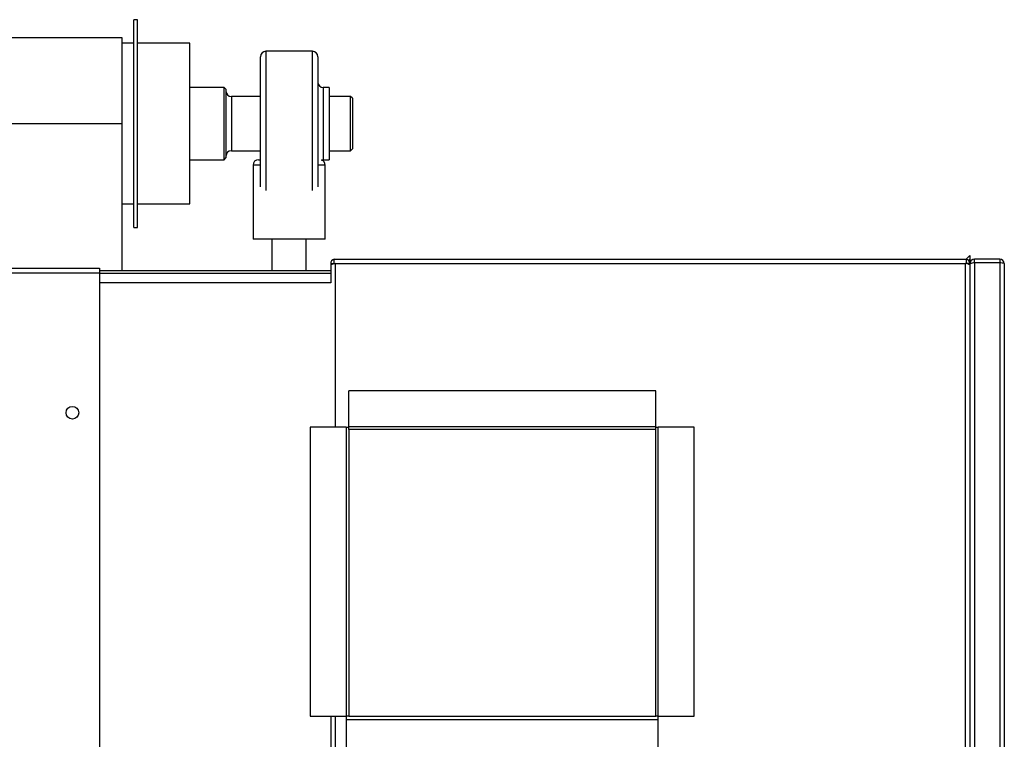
# Model space of a CAD drawing. Extents: x -118.2 to -44.5, y -40.2 to 1.8.
# Tile 17 of 56: x -84.779 to -84.234, y -22.001 to -21.603. Entities that reach past the tile are written whole.
import ezdxf

# ---------------------------------------------------------------- set-up
doc = ezdxf.new("R2010")
doc.units = 0
doc.header["$MEASUREMENT"] = 0
doc.layers.add('PAREDES', color=8, linetype='Continuous')

# ---------------------------------------------------------------- blocks, each defined once
blk = doc.blocks.new('LS-09')
for p, q in [((-155.5988783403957, 54.76774244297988), (-155.6008783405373, 54.76774244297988)), ((-155.6008783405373, 54.76267816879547), (-155.6008783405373, 54.76774244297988)), ((-155.5988783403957, 54.76267816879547), (-155.5988783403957, 54.76774244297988)), ((-155.6008783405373, 54.65274244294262), (-155.6008783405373, 54.76267816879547)), ((-155.5988783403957, 54.65274244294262), (-155.5988783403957, 54.76267816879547)), ((-155.6073783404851, 54.75769244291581), (-155.6773783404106, 54.75769244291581)), ((-155.6073783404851, 54.71024244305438), (-155.6073783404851, 54.75769244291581)), ((-155.6008783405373, 54.75469244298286), (-155.6073783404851, 54.75469244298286)), ((-155.5698783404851, 54.75469244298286), (-155.5988783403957, 54.75469244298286)), ((-155.5698783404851, 54.75077753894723), (-155.5698783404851, 54.75469244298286)), ((-155.5698783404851, 54.66579244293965), (-155.5698783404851, 54.75077753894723)), ((-155.5019783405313, 54.75024244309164), (-155.5277783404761, 54.75024244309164)), ((-155.5277783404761, 54.75024244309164), (-155.5277783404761, 54.71024244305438)), ((-155.5019783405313, 54.71024244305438), (-155.5019783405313, 54.75024244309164)), ((-155.5307783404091, 54.71024244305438), (-155.5307783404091, 54.74724244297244)), ((-155.4989783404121, 54.74724244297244), (-155.4989783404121, 54.71024244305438)), ((-155.5508783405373, 54.73024244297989), (-155.5698783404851, 54.73024244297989)), ((-155.5498783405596, 54.72924244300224), (-155.5508783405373, 54.73024244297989)), ((-155.5508783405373, 54.72848095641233), (-155.5508783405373, 54.73024244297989)), ((-155.5508783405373, 54.69024244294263), (-155.5508783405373, 54.72848095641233)), ((-155.5498783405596, 54.72924244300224), (-155.5498783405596, 54.72756903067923)), ((-155.5498783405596, 54.72756903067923), (-155.5498783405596, 54.69124244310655)), ((-155.492678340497, 54.73024244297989), (-155.4959783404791, 54.73024244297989)), ((-155.4959783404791, 54.73024244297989), (-155.4959783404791, 54.71024244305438)), ((-155.492678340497, 54.73024244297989), (-155.492678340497, 54.71024244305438)), ((-155.5307783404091, 54.72524244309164), (-155.5468783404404, 54.72524244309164)), ((-155.5468783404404, 54.72524244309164), (-155.5468783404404, 54.7239213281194)), ((-155.5468783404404, 54.7239213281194), (-155.5468783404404, 54.69524244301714)), ((-155.4808783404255, 54.72524244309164), (-155.492678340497, 54.72524244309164)), ((-155.4798783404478, 54.72424244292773), (-155.4808783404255, 54.72524244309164)), ((-155.4808783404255, 54.7239213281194), (-155.4808783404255, 54.72524244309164)), ((-155.4808783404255, 54.69524244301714), (-155.4808783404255, 54.7239213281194)), ((-155.4798783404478, 54.72424244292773), (-155.4798783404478, 54.72300940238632)), ((-155.4798783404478, 54.72300940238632), (-155.4798783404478, 54.69624244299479)), ((-155.6773783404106, 54.71024244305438), (-155.6073783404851, 54.71024244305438)), ((-155.6073783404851, 54.62894244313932), (-155.6073783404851, 54.71024244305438)), ((-155.5307783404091, 54.67528804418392), (-155.5307783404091, 54.71024244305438)), ((-155.5277783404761, 54.71024244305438), (-155.5277783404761, 54.6732774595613)), ((-155.5019783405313, 54.6732774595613), (-155.5019783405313, 54.71024244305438)), ((-155.4989783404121, 54.71024244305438), (-155.4989783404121, 54.67528804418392)), ((-155.4959783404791, 54.71024244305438), (-155.4959783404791, 54.69024244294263)), ((-155.492678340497, 54.71024244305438), (-155.492678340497, 54.69024244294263)), ((-155.5468783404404, 54.69524244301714), (-155.5307783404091, 54.69524244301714)), ((-155.492678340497, 54.69524244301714), (-155.4808783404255, 54.69524244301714)), ((-155.4808783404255, 54.69524244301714), (-155.4798783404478, 54.69624244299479)), ((-155.5698783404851, 54.69024244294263), (-155.5508783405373, 54.69024244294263)), ((-155.5508783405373, 54.69024244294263), (-155.5498783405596, 54.69124244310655)), ((-155.5318783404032, 54.69024244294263), (-155.5307783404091, 54.69024244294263)), ((-155.4959783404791, 54.69024244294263), (-155.492678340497, 54.69024244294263)), ((-155.5348783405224, 54.68724244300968), (-155.5348783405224, 54.64624244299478)), ((-155.5307783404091, 54.68724244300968), (-155.5348783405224, 54.68724244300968)), ((-155.4948783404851, 54.68724244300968), (-155.4989783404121, 54.68724244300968)), ((-155.4948783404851, 54.64624244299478), (-155.4948783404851, 54.68724244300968)), ((-155.6073783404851, 54.66579244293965), (-155.6008783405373, 54.66579244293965)), ((-155.5988783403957, 54.66579244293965), (-155.5698783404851, 54.66579244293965)), ((-155.6008783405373, 54.65274244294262), (-155.5988783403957, 54.65274244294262)), ((-155.4948783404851, 54.64624244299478), (-155.5348783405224, 54.64624244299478)), ((-155.5243783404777, 54.64624244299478), (-155.5243783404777, 54.62894244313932)), ((-155.5053783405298, 54.62894244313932), (-155.5053783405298, 54.64624244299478)), ((-155.4898783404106, 54.63524244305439), (-155.4893783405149, 54.63524244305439)), ((-155.4898783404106, 54.63274244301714), (-155.4898783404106, 54.63524244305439)), ((-155.4893783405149, 54.63524244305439), (-155.1403783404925, 54.63524244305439)), ((-155.1403783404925, 54.63524244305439), (-155.1398783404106, 54.63524244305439)), ((-155.1380283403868, 54.63724244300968), (-155.1400283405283, 54.63524244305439)), ((-155.1398783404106, 54.63274244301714), (-155.1398783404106, 54.63524244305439)), ((-155.1386396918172, 54.63463109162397), (-155.1380283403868, 54.63524244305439)), ((-155.1380283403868, 54.63724244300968), (-155.1380283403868, 54.63359083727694)), ((-155.135378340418, 54.63324244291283), (-155.135378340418, 54.63524244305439)), ((-155.1213783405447, 54.63524244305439), (-155.135378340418, 54.63524244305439)), ((-155.1213783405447, 54.63524244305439), (-155.1213783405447, 54.63324244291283)), ((-158.6198783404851, 54.63024244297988), (-155.6198783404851, 54.63024244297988)), ((-155.6198783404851, 54.63024244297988), (-155.6198783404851, 54.62764244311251)), ((-155.4918783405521, 54.63274244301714), (-155.4898783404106, 54.63274244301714)), ((-155.4918783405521, 54.63274244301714), (-155.4918783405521, 54.63203533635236)), ((-155.4918783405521, 54.63203533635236), (-155.4918783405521, 54.62536509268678)), ((-155.4898783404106, 54.63274244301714), (-155.4893783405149, 54.63274244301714)), ((-155.4898783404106, 54.63265175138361), (-155.4898783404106, 54.63274244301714)), ((-155.4893783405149, 54.63274244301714), (-155.1403783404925, 54.63274244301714)), ((-155.4893783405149, 54.63274244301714), (-155.4893783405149, 54.54224244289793)), ((-155.1398783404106, 54.63274244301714), (-155.1403783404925, 54.63274244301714)), ((-155.1403783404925, 54.06224244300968), (-155.1403783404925, 54.63274244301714)), ((-155.1378783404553, 54.63274244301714), (-155.1398783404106, 54.63274244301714)), ((-155.1378783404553, 54.63274244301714), (-155.1378783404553, 54.63267173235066)), ((-155.1378783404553, 54.63267173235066), (-155.1378783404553, 53.49881315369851)), ((-155.1378783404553, 54.63203533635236), (-155.1378783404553, 54.06224244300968)), ((-155.1213783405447, 54.63324244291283), (-155.135378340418, 54.63324244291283)), ((-155.135378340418, 54.63317173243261), (-155.135378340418, 53.49831315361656)), ((-155.1213783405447, 54.63317173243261), (-155.135378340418, 54.63317173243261)), ((-155.1213783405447, 54.63317173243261), (-155.1213783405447, 53.49831315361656)), ((-155.1188783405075, 54.63274244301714), (-155.1188783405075, 53.49874244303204)), ((-158.6198783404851, 54.62764244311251), (-155.6198783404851, 54.62764244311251)), ((-155.6198783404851, 54.62894244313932), (-155.4918783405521, 54.62894244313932)), ((-155.6198783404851, 54.62764244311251), (-155.6198783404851, 53.77324244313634)), ((-155.4918783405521, 54.62724244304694), (-155.6198783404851, 54.62724244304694)), ((-155.4918783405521, 54.62536509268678), (-155.4918783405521, 54.62204244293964)), ((-155.4918783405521, 54.62204244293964), (-155.6198783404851, 54.62204244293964)), ((-155.3118783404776, 54.56224244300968), (-155.4818783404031, 54.56224244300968)), ((-155.4818783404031, 54.54234244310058), (-155.4818783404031, 54.56224244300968)), ((-155.3118783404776, 54.54234244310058), (-155.3118783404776, 54.56224244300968)), ((-155.5031783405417, 54.54224244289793), (-155.5031783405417, 54.38224244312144)), ((-155.4832783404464, 54.54224244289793), (-155.5031783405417, 54.54224244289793)), ((-155.4832783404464, 54.54224244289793), (-155.4832783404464, 54.38224244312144)), ((-155.4832783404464, 54.54224244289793), (-155.4818783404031, 54.54224244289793)), ((-155.3118783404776, 54.54234244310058), (-155.4818783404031, 54.54234244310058)), ((-155.4818783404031, 54.54094244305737), (-155.4818783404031, 54.54234244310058)), ((-155.3118783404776, 54.54094244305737), (-155.3118783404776, 54.54234244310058)), ((-155.3118783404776, 54.54224244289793), (-155.3104783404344, 54.54224244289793)), ((-155.3104783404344, 54.38224244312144), (-155.3104783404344, 54.54224244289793)), ((-155.2905783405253, 54.54224244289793), (-155.3104783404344, 54.54224244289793)), ((-155.2905783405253, 54.38224244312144), (-155.2905783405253, 54.54224244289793)), ((-155.3118783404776, 54.54094244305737), (-155.4818783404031, 54.54094244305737)), ((-155.4818783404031, 54.54094244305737), (-155.4818783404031, 54.38224244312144)), ((-155.3118783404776, 54.54091315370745), (-155.4818783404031, 54.54091315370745)), ((-155.3118783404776, 54.38224244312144), (-155.3118783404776, 54.54094244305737)), ((-155.5031783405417, 54.38224244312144), (-155.4832783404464, 54.38224244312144)), ((-155.4918783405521, 54.38224244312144), (-155.4918783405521, 54.04604244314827)), ((-155.4893783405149, 54.38224244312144), (-155.4893783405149, 54.06224244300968)), ((-155.4818783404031, 54.38224244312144), (-155.4832783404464, 54.38224244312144)), ((-155.48317834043, 54.38044244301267), (-155.48317834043, 54.38224244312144)), ((-155.48317834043, 54.38044244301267), (-155.3105783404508, 54.38044244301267)), ((-155.48317834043, 54.36094244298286), (-155.48317834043, 54.38044244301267)), ((-155.4818783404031, 54.38224244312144), (-155.3118783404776, 54.38224244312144)), ((-155.3104783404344, 54.38224244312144), (-155.3118783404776, 54.38224244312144)), ((-155.3105783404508, 54.38044244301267), (-155.3105783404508, 54.38224244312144)), ((-155.3105783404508, 54.36094244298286), (-155.3105783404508, 54.38044244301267)), ((-155.3104783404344, 54.38224244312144), (-155.2905783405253, 54.38224244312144))]:
    blk.add_line(p, q)
at = {"flags": 128}
for points in [[(-155.4969283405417, 54.69008805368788), (-155.4965636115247, 54.69018479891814), (-155.4959783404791, 54.69024244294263)], [(-155.135378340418, 54.63324244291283), (-155.1355696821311, 54.63320438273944), (-155.1356769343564, 54.6331327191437)], [(-155.1210896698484, 54.63313934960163), (-155.1211869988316, 54.63320438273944), (-155.1213783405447, 54.63324244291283)]]:
    blk.add_lwpolyline(points, dxfattribs=at)
blk.add_circle((-155.6348783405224, 54.55024244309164), 0.003500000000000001)
for centre, radius, start, end in [((-155.5277783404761, 54.74724244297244), 0.003, 90, 180), ((-155.5019783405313, 54.74724244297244), 0.003, 0, 90), ((-155.4959783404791, 54.73324244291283), 0.003000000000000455, 180, 270), ((-155.5468783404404, 54.72824244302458), 0.003000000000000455, 180, 270), ((-155.5468783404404, 54.69224244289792), 0.003000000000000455, 90, 180), ((-155.5318783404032, 54.68724244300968), 0.003, 90, 180), ((-155.4978783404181, 54.68724244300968), 0.003000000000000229, 0, 71.53854352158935), ((-155.4895146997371, 54.63281912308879), 0.002364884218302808, 98.84527931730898, 181.8581105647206), ((-155.1403761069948, 54.63274339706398), 0.002497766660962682, 359.9781167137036, 78.50487258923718), ((-155.135378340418, 54.63274244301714), 0.0025, 90, 180), ((-155.1213783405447, 54.63274244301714), 0.0025, 0, 90), ((-155.488814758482, 54.62597690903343), 0.006788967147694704, 94.76185320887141, 116.8244839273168), ((-155.1403663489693, 54.62801186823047), 0.004730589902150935, 58.26842727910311, 90.1452377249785), ((-155.1352396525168, 54.62597829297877), 0.007194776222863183, 91.10450999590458, 111.5153533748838), ((-155.1215008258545, 54.62496431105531), 0.008208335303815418, 71.36787931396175, 89.14499933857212)]:
    blk.add_arc(centre, radius, start, end)

msp = doc.modelspace()

# ---------------------------------------------------------------- block references
at = {"layer": 'PAREDES', "lineweight": -3}
msp.add_blockref('LS-09', (70.88518750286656, -76.37063713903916), dxfattribs=at)

doc.saveas('drawing.dxf')
